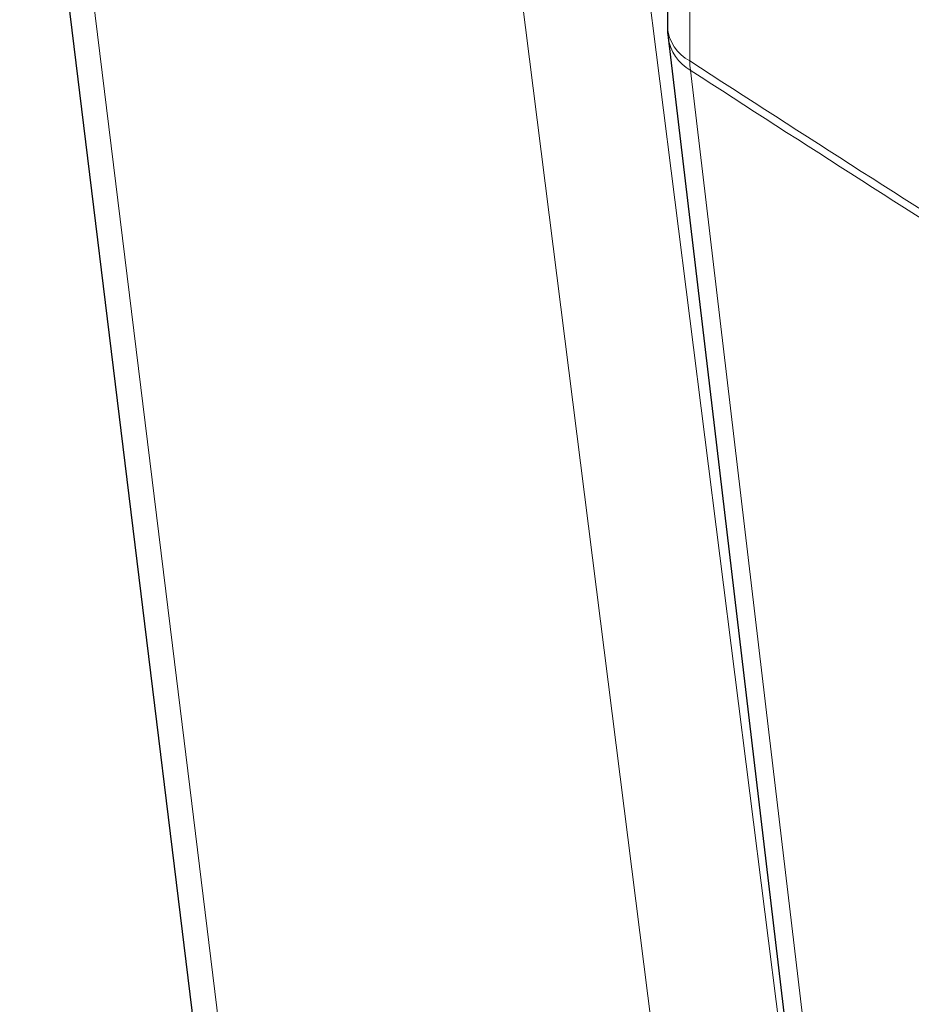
# Paper-space layout 'Blatt2' of a CAD drawing. Header units: millimetres. Extents: x 5 to 418, y 2 to 292.
# Tile 31 of 84: x 75 to 83, y 201 to 210. Entities that reach past the tile are written whole.
import ezdxf

# ---------------------------------------------------------------- set-up
doc = ezdxf.new("R2010")
doc.units = ezdxf.units.MM

psp = doc.layouts.new('Blatt2')

# ---------------------------------------------------------------- linework, layer by layer
at = {"color": 7, "linetype": 'Continuous', "lineweight": 25}
for p, q in [((75.0014, 213.8374), (77.6474, 192.2418)), ((80.8891, 213.8776), (80.8891, 210.0017)), ((80.8953, 209.9078), (83.4451, 188.4303))]:
    psp.add_line(p, q, dxfattribs=at)
at = {"color": 7, "linetype": 'Continuous', "lineweight": 18}
psp.add_line((81.0921, 213.5702), (81.0921, 209.6943), dxfattribs=at)
at = {"color": 7, "linetype": 'Continuous', "lineweight": 18, "flags": 128}
for points in [[(75.2814, 213.4245), (75.503, 211.6156), (76.3891, 204.38), (77.9267, 191.8264)], [(80.6849, 210.5916), (82.0477, 199.8039), (82.8301, 193.6108)], [(82.264, 188.9121), (82.1112, 190.1218), (81.5, 194.9605), (79.5275, 210.576)], [(81.0974, 209.6104), (81.2402, 208.4072), (81.8114, 203.5944), (83.6464, 188.133)]]:
    psp.add_lwpolyline(points, dxfattribs=at)
at = {"color": 7, "linetype": 'Continuous', "lineweight": 18}
for centre, radius, start, end in [((272.2496, 508.9654), 351.8516, 237.092099, 238.30656), ((81.2722, 210.0339), 0.3844, 184.8044, 242.06831), ((81.3094, 209.9727), 0.4199, 188.95214, 239.66299), ((272.2365, 505.069), 351.8272, 237.092077, 238.299676), ((81.7411, 209.6929), 0.649, 179.88151, 187.31028), ((272.2365, 504.9769), 351.8175, 237.092074, 238.298696)]:
    psp.add_arc(centre, radius, start, end, dxfattribs=at)
at = {"color": 7, "linetype": 'Continuous', "lineweight": 25}
psp.add_arc((81.6891, 210.0017), 0.8, 180, 186.76944, dxfattribs=at)
at = {"color": 7, "linetype": 'Continuous', "lineweight": 18}
for centre, major_axis, ratio, start_param, end_param in [((365.4312, 366.6879), (379.9846, 5.8274), 0.587244, 3.834585, 4.001386), ((365.4312, 355.2005), (379.9866, -5.634), 0.567146, 3.873355, 3.997444)]:
    psp.add_ellipse(centre, major_axis=major_axis, ratio=ratio, start_param=start_param, end_param=end_param, dxfattribs=at)
at = {"color": 7, "linetype": 'Continuous', "lineweight": 25}
psp.add_open_spline([(80.7494, 215.0294), (81.5576, 214.5051), (83.9014, 212.9848), (87.8525, 210.5044), (92.6317, 207.6048), (97.5029, 204.7552), (102.4626, 201.9553), (107.5106, 199.2071), (111.3984, 197.1627), (113.6013, 196.0337), (114.0739, 195.7914)], degree=3, knots=[0, 0, 0, 0, 0.0774167, 0.2244859, 0.3715556, 0.5186246, 0.6656928, 0.8127599, 0.959826, 1, 1, 1, 1], dxfattribs=at)

doc.saveas('drawing.dxf')
